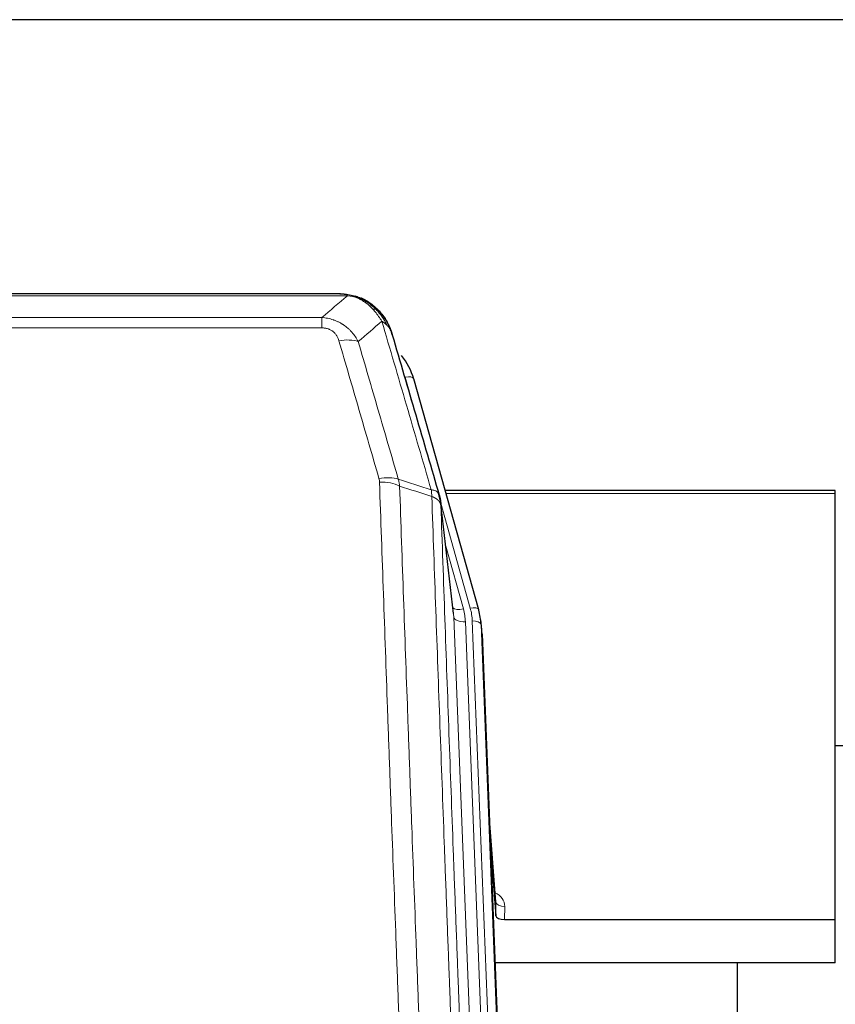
# Model space of a CAD drawing. Header units: inches. Extents: x 0 to 23760, y -13 to 16800.
# Tile 61 of 222: x 5273 to 5551, y 7923 to 8260. Entities that reach past the tile are written whole.
import ezdxf

# ---------------------------------------------------------------- set-up
doc = ezdxf.new("R2010")
doc.units = ezdxf.units.IN
doc.layers.add('254', color=7, linetype='Continuous', true_color=0xffffff)

msp = doc.modelspace()

# ---------------------------------------------------------------- linework, layer by layer
at = {"layer": '254', "color": 2, "linetype": 'Continuous', "lineweight": 25}
for p, q in [((6649.284, 8259.696), (5049.791, 8259.696)), ((5382.352, 8166.07), (5164.231, 8166.07)), ((5389.293, 8164.594), (5389.394, 8164.565)), ((5429.519, 8058.092), (5407.345, 8136.978)), ((5551.291, 8098.808), (5418.073, 8098.808)), ((5551.291, 8097.777), (5551.291, 8098.808)), ((5551.291, 7952.308), (5551.291, 8097.777)), ((5420.898, 8056.772), (5416.483, 8095.291)), ((5429.537, 8057.996), (5429.519, 8058.092)), ((5430.574, 8051.371), (5430.2, 8054.629)), ((5430.695, 8049.786), (5443.263, 7730.574)), ((5554.286, 8011.573), (5551.269, 8011.573)), ((5435.394, 7958.315), (5433.186, 7986.514)), ((5433.567, 7976.84), (5435.39, 7953.559)), ((5435.39, 7953.559), (5435.401, 7958.135)), ((5438.388, 7952.308), (5551.291, 7952.308)), ((5551.291, 7937.499), (5551.291, 7952.308)), ((5551.291, 7937.499), (5435.117, 7937.499)), ((5517.951, 7712.114), (5517.951, 7937.497))]:
    msp.add_line(p, q, dxfattribs=at)
at = {"layer": '254', "color": 110, "linetype": 'Continuous', "lineweight": 13}
for p, q in [((5384.694, 8165.407), (5161.889, 8165.407)), ((5389.394, 8164.565), (5389.462, 8164.408)), ((5170.62, 8157.939), (5375.963, 8157.939)), ((5375.963, 8157.939), (5375.963, 8154.406)), ((5375.963, 8154.406), (5170.62, 8154.406)), ((5409.182, 8120.74), (5404.457, 8137.552)), ((5551.291, 8097.777), (5418.36, 8097.777)), ((5426.631, 8058.665), (5416.558, 8094.5)), ((5420.989, 8055.598), (5416.612, 8093.779)), ((5418.257, 8079.811), (5424.283, 8058.373)), ((5434.055, 7723.705), (5420.989, 8055.598)), ((5437.901, 7725.791), (5424.981, 8053.972)), ((5440.106, 7729.688), (5427.328, 8054.264)), ((5430.695, 8049.786), (5430.322, 8053.044)), ((5430.322, 8053.044), (5443.017, 7730.58)), ((5435.401, 7958.135), (5433.194, 7986.323)), ((5438.399, 7956.725), (5438.388, 7952.308))]:
    msp.add_line(p, q, dxfattribs=at)
for centre, major_axis, ratio, start_param, end_param in [((5381.81, 8144.184), (9.598, 2.808), 0.562843, 0.6646512, 1.4076092), ((5404.457, 8136.166), (-2.888, -0.812), 0.4480327, 3.1416079, 4.5871119), ((5395.471, 8097.301), (9.604, 2.788), 0.5442898, 0.6684637, 1.414101), ((5395.658, 8096.129), (9.994, 0.345), 0.559112, 0.7940626, 1.551472), ((5424.283, 8060.22), (-3.851, -1.082), 0.4480327, 0.2500116, 1.4455193), ((5400.963, 8053.222), (-24.033, -0.038), 0.8858289, 3.1750594, 3.3842109), ((5426.631, 8057.28), (-2.888, -0.812), 0.4480327, 3.1416079, 4.5871119), ((5403.31, 8053.514), (-24.033, -0.038), 0.8858289, 3.1750594, 3.3842109), ((5424.981, 8055.819), (-3.997, -0.157), 0.4614673, 0.0341943, 1.5526308), ((5427.328, 8052.879), (-2.998, -0.118), 0.4614673, 3.175787, 4.6942235), ((5432.395, 7956.725), (-6.003, -0.046), 0.8757409, 3.1327535, 4.2284576), ((5438.399, 7958.179), (3, -0.007), 0.4848086, 3.1763596, 4.7135294)]:
    msp.add_ellipse(centre, major_axis=major_axis, ratio=ratio, start_param=start_param, end_param=end_param, dxfattribs=at)
at = {"layer": '254', "color": 2, "linetype": 'Continuous', "lineweight": 25}
for centre, major_axis, ratio, start_param, end_param in [((5381.15, 8130.965), (-27.014, -0.465), 0.8900028, 3.3708663, 3.7462667), ((5403.31, 8052.129), (-27.027, -0.37), 0.8864308, 3.1643526, 3.3735041), ((5438.388, 7953.602), (3, 0), 0.4313147, 3.1753737, 4.7125436)]:
    msp.add_ellipse(centre, major_axis=major_axis, ratio=ratio, start_param=start_param, end_param=end_param, dxfattribs=at)
at = {"layer": '254', "color": 110, "linetype": 'Continuous', "lineweight": 13}
for points in [[(5375.963, 8157.939), (5378.89, 8160.426), (5381.801, 8162.915), (5384.694, 8165.407)], [(5396.457, 8156.688), (5393.783, 8154.365), (5391.093, 8152.045), (5388.39, 8149.726)], [(5402.067, 8102.729), (5405.816, 8101.51), (5409.563, 8100.293), (5413.311, 8099.078)], [(5402.067, 8102.729), (5402.18, 8102.345), (5402.368, 8101.565), (5402.485, 8100.763), (5402.526, 8100.356)], [(5413.523, 8096.788), (5409.858, 8097.975), (5406.192, 8099.165), (5402.526, 8100.356)]]:
    msp.add_open_spline(points, degree=3, dxfattribs=at)
at = {"layer": '254', "color": 2, "linetype": 'Continuous', "lineweight": 25}
for points, degree in [([(5382.152, 8166.067), (5382.769, 8166.071), (5383.392, 8166.041), (5384.018, 8165.977)], 3), ([(5392.905, 8162.512), (5391.258, 8163.732), (5389.392, 8164.567)], 2), ([(5416.489, 8095.21), (5415.739, 8098.041)], 1)]:
    msp.add_open_spline(points, degree=degree, dxfattribs=at)
for points, knots in [([(5382.152, 8166.067), (5382.226, 8166.069), (5382.3, 8166.07), (5382.596, 8166.069), (5382.818, 8166.06), (5383.245, 8166.025), (5383.45, 8165.999), (5383.703, 8165.953), (5383.764, 8165.941), (5383.823, 8165.928)], [0, 0, 0, 0, 0.125, 0.125, 0.5, 0.5, 0.875, 0.875, 1, 1, 1, 1]), ([(5383.823, 8165.928), (5385.234, 8165.838), (5386.67, 8165.532), (5388.541, 8164.831), (5389.005, 8164.631), (5389.462, 8164.408)], [0, 0, 0, 0, 0.75, 0.75, 1, 1, 1, 1]), ([(5387.296, 8165.323), (5387.375, 8165.299), (5387.455, 8165.275), (5388.128, 8165.063), (5388.716, 8164.844), (5389.293, 8164.594)], [0, 0, 0, 0, 0.1180686, 0.1180686, 1, 1, 1, 1]), ([(5389.462, 8164.408), (5389.691, 8164.297), (5389.918, 8164.179), (5390.82, 8163.686), (5391.479, 8163.265), (5392.749, 8162.327), (5393.359, 8161.81), (5394.13, 8161.067), (5394.32, 8160.877), (5394.506, 8160.683)], [0, 0, 0, 0, 0.125, 0.125, 0.5, 0.5, 0.875, 0.875, 1, 1, 1, 1]), ([(5392.981, 8162.456), (5393.627, 8161.973), (5394.242, 8161.448), (5395.05, 8160.662), (5395.274, 8160.432), (5395.491, 8160.198)], [0, 0, 0, 0, 0.7159091, 0.7159091, 1, 1, 1, 1]), ([(5395.921, 8159.631), (5395.9, 8159.675), (5395.876, 8159.719), (5395.798, 8159.854), (5395.735, 8159.944), (5395.609, 8160.088), (5395.553, 8160.144), (5395.491, 8160.198)], [0, 0, 0, 0, 0.2280377, 0.2280377, 0.6912151, 0.6912151, 1, 1, 1, 1]), ([(5395.491, 8160.198), (5395.926, 8159.728), (5396.336, 8159.238), (5397.866, 8157.202), (5398.762, 8155.513), (5399.374, 8153.773)], [0, 0, 0, 0, 0.25, 0.25, 1, 1, 1, 1]), ([(5395.982, 8159.496), (5395.993, 8159.483), (5396.016, 8159.457), (5396.051, 8159.417), (5396.087, 8159.376), (5396.123, 8159.335), (5396.159, 8159.293), (5396.195, 8159.25), (5396.232, 8159.206), (5396.27, 8159.162), (5396.307, 8159.117), (5396.345, 8159.072), (5396.384, 8159.025), (5396.423, 8158.978), (5396.462, 8158.93), (5396.501, 8158.882), (5396.541, 8158.832), (5396.581, 8158.782), (5396.621, 8158.731), (5396.662, 8158.68), (5396.703, 8158.628), (5396.745, 8158.574), (5396.786, 8158.521), (5396.828, 8158.466), (5396.87, 8158.41), (5396.913, 8158.354), (5396.955, 8158.297), (5396.998, 8158.239), (5397.042, 8158.181), (5397.085, 8158.121), (5397.129, 8158.061), (5397.172, 8158), (5397.217, 8157.938), (5397.261, 8157.876), (5397.305, 8157.812), (5397.35, 8157.748), (5397.395, 8157.683), (5397.44, 8157.617), (5397.485, 8157.55), (5397.53, 8157.482), (5397.575, 8157.414), (5397.621, 8157.345), (5397.667, 8157.274), (5397.712, 8157.203), (5397.758, 8157.131), (5397.804, 8157.059), (5397.85, 8156.985), (5397.896, 8156.91), (5397.942, 8156.835), (5397.989, 8156.759), (5398.035, 8156.682), (5398.081, 8156.603), (5398.127, 8156.524), (5398.173, 8156.445), (5398.22, 8156.364), (5398.266, 8156.282), (5398.312, 8156.2), (5398.358, 8156.116), (5398.404, 8156.032), (5398.45, 8155.946), (5398.496, 8155.86), (5398.542, 8155.773), (5398.588, 8155.685), (5398.633, 8155.596), (5398.679, 8155.506), (5398.724, 8155.415), (5398.769, 8155.323), (5398.814, 8155.23), (5398.859, 8155.137), (5398.904, 8155.042), (5398.948, 8154.946), (5398.992, 8154.85), (5399.036, 8154.752), (5399.08, 8154.654), (5399.123, 8154.554), (5399.166, 8154.454), (5399.209, 8154.352), (5399.252, 8154.25), (5399.294, 8154.147), (5399.336, 8154.042), (5399.377, 8153.937), (5399.418, 8153.831), (5399.459, 8153.724), (5399.499, 8153.615), (5399.539, 8153.506), (5399.579, 8153.396), (5399.618, 8153.285), (5399.656, 8153.173), (5399.695, 8153.06), (5399.732, 8152.946), (5399.769, 8152.831), (5399.806, 8152.715), (5399.842, 8152.598), (5399.877, 8152.48), (5399.912, 8152.361), (5399.947, 8152.241), (5399.98, 8152.121), (5400.002, 8152.04), (5400.013, 8151.999)], [0, 0, 0, 0, 0.0060657, 0.012223, 0.0184718, 0.0248123, 0.0312443, 0.0377679, 0.0443831, 0.0510899, 0.0578883, 0.0647782, 0.0717598, 0.0788329, 0.0859977, 0.093254, 0.1006019, 0.1080414, 0.1155725, 0.1231952, 0.1309095, 0.1387154, 0.1466129, 0.1546019, 0.1626826, 0.1708549, 0.1791188, 0.1874742, 0.1959213, 0.20446, 0.2130903, 0.2218121, 0.2306256, 0.2395307, 0.2485274, 0.2576156, 0.2667955, 0.276067, 0.2854301, 0.2948848, 0.3044311, 0.314069, 0.3237985, 0.3336196, 0.3435324, 0.3535367, 0.3636326, 0.3738202, 0.3840993, 0.3944701, 0.4049324, 0.4154864, 0.426132, 0.4368691, 0.4476979, 0.4586183, 0.4696303, 0.480734, 0.4919292, 0.503216, 0.5145945, 0.5260645, 0.5376262, 0.5492795, 0.5610244, 0.5728609, 0.584789, 0.5968087, 0.60892, 0.621123, 0.6334175, 0.6458037, 0.6582815, 0.6708509, 0.6835119, 0.6962645, 0.7091087, 0.7220445, 0.735072, 0.748191, 0.7614017, 0.774704, 0.7880979, 0.8015834, 0.8151605, 0.8288293, 0.8425896, 0.8564416, 0.8703852, 0.8844204, 0.8985472, 0.9127656, 0.9270756, 0.9414773, 0.9559705, 0.9705554, 0.9852319, 1, 1, 1, 1]), ([(5400.013, 8151.999), (5399.956, 8152.309), (5399.874, 8152.614), (5399.66, 8153.206), (5399.529, 8153.495), (5399.374, 8153.773)], [0, 0, 0, 0, 0.5, 0.5, 1, 1, 1, 1]), ([(5400.013, 8151.999), (5401.344, 8147.477), (5402.676, 8142.944), (5405.344, 8133.857), (5406.679, 8129.303), (5410.69, 8115.611), (5413.37, 8106.441), (5416.056, 8097.23)], [0, 0, 0, 0, 0.25, 0.25, 0.5, 0.5, 1, 1, 1, 1]), ([(5416.056, 8097.23), (5416.061, 8097.213), (5416.071, 8097.178), (5416.086, 8097.126), (5416.101, 8097.072), (5416.117, 8097.018), (5416.132, 8096.962), (5416.147, 8096.905), (5416.163, 8096.847), (5416.178, 8096.788), (5416.193, 8096.728), (5416.209, 8096.667), (5416.224, 8096.604), (5416.239, 8096.54), (5416.255, 8096.476), (5416.27, 8096.41), (5416.285, 8096.343), (5416.3, 8096.275), (5416.315, 8096.205), (5416.33, 8096.135), (5416.344, 8096.063), (5416.359, 8095.99), (5416.373, 8095.916), (5416.387, 8095.841), (5416.401, 8095.765), (5416.415, 8095.688), (5416.428, 8095.609), (5416.449, 8095.483), (5416.475, 8095.313), (5416.503, 8095.107), (5416.527, 8094.914), (5416.546, 8094.737), (5416.562, 8094.575), (5416.574, 8094.428), (5416.585, 8094.295), (5416.592, 8094.178), (5416.599, 8094.076), (5416.603, 8093.99), (5416.606, 8093.918), (5416.609, 8093.862), (5416.611, 8093.821), (5416.611, 8093.795), (5416.612, 8093.783), (5416.612, 8093.779)], [0, 0, 0, 0, 0.0155037, 0.0313049, 0.0474035, 0.0637997, 0.0804935, 0.097485, 0.1147743, 0.1323613, 0.1502462, 0.1684289, 0.1869096, 0.2056883, 0.224765, 0.2441397, 0.2638126, 0.2837835, 0.3040527, 0.32462, 0.3454856, 0.3666494, 0.3881116, 0.409872, 0.4319308, 0.454288, 0.4769435, 0.4998975, 0.5635611, 0.6228928, 0.6778927, 0.7285606, 0.7748966, 0.8169007, 0.8545729, 0.8879131, 0.9169214, 0.9415977, 0.9619421, 0.9779545, 0.989635, 0.9969835, 1, 1, 1, 1])]:
    msp.add_open_spline(points, degree=3, knots=knots, dxfattribs=at)
at = {"layer": '254', "color": 110, "linetype": 'Continuous', "lineweight": 13}
for points, knots in [([(5383.823, 8165.928), (5383.942, 8165.901), (5384.052, 8165.87), (5384.3, 8165.783), (5384.425, 8165.722), (5384.612, 8165.58), (5384.673, 8165.499), (5384.694, 8165.407)], [0, 0, 0, 0, 0.25, 0.25, 0.625, 0.625, 1, 1, 1, 1]), ([(5384.694, 8165.407), (5385.914, 8165.305), (5387.09, 8165.011), (5388.584, 8164.385), (5388.952, 8164.209), (5389.312, 8164.014)], [0, 0, 0, 0, 0.75, 0.75, 1, 1, 1, 1]), ([(5389.462, 8164.408), (5389.464, 8164.378), (5389.462, 8164.346), (5389.449, 8164.26), (5389.433, 8164.205), (5389.385, 8164.101), (5389.352, 8164.052), (5389.312, 8164.014)], [0, 0, 0, 0, 0.25, 0.25, 0.625, 0.625, 1, 1, 1, 1]), ([(5389.312, 8164.014), (5389.492, 8163.917), (5389.671, 8163.815), (5390.378, 8163.39), (5390.892, 8163.032), (5391.887, 8162.246), (5392.366, 8161.817), (5392.98, 8161.209), (5393.132, 8161.053), (5393.281, 8160.895)], [0, 0, 0, 0, 0.125, 0.125, 0.5, 0.5, 0.875, 0.875, 1, 1, 1, 1]), ([(5394.506, 8160.683), (5394.407, 8160.709), (5394.306, 8160.732), (5394.049, 8160.782), (5393.891, 8160.806), (5393.581, 8160.85), (5393.427, 8160.871), (5393.281, 8160.895)], [0, 0, 0, 0, 0.25, 0.25, 0.625, 0.625, 1, 1, 1, 1]), ([(5393.281, 8160.895), (5393.58, 8160.579), (5393.871, 8160.251), (5394.997, 8158.901), (5395.764, 8157.803), (5396.457, 8156.688)], [0, 0, 0, 0, 0.25, 0.25, 1, 1, 1, 1]), ([(5375.963, 8157.939), (5376.297, 8157.916), (5376.63, 8157.883), (5377.294, 8157.795), (5377.622, 8157.742), (5378.598, 8157.55), (5379.235, 8157.381), (5379.938, 8157.144), (5380.016, 8157.117), (5380.171, 8157.062), (5380.249, 8157.034), (5380.48, 8156.947), (5380.633, 8156.887), (5381.088, 8156.699), (5381.683, 8156.429), (5382.255, 8156.122), (5382.677, 8155.876), (5382.885, 8155.75), (5383.091, 8155.619), (5383.227, 8155.53), (5383.295, 8155.485), (5383.9, 8155.076), (5384.408, 8154.68), (5385.128, 8154.041), (5385.36, 8153.82), (5385.698, 8153.478), (5385.809, 8153.362), (5386.028, 8153.126), (5386.136, 8153.006), (5386.663, 8152.401), (5387.051, 8151.895), (5387.766, 8150.841), (5388.092, 8150.293), (5388.39, 8149.726)], [0, 0, 0, 0, 0.0625, 0.0625, 0.125, 0.125, 0.25, 0.25, 0.265625, 0.265625, 0.28125, 0.28125, 0.3125, 0.3125, 0.375, 0.4375, 0.4375, 0.46875, 0.484375, 0.484375, 0.5, 0.5, 0.625, 0.625, 0.6875, 0.6875, 0.71875, 0.71875, 0.75, 0.75, 0.875, 0.875, 1, 1, 1, 1]), ([(5395.491, 8160.198), (5395.461, 8160.224), (5395.428, 8160.25), (5395.294, 8160.352), (5395.181, 8160.422), (5394.931, 8160.544), (5394.795, 8160.596), (5394.604, 8160.655), (5394.555, 8160.669), (5394.506, 8160.683)], [0, 0, 0, 0, 0.125, 0.125, 0.5, 0.5, 0.875, 0.875, 1, 1, 1, 1]), ([(5394.506, 8160.683), (5394.877, 8160.294), (5395.234, 8159.887), (5396.594, 8158.204), (5397.465, 8156.81), (5398.164, 8155.358)], [0, 0, 0, 0, 0.25, 0.25, 1, 1, 1, 1]), ([(5375.963, 8154.406), (5376.145, 8154.406), (5376.328, 8154.4), (5376.691, 8154.373), (5376.871, 8154.354), (5377.227, 8154.3), (5377.402, 8154.266), (5377.749, 8154.184), (5377.92, 8154.136), (5378.131, 8154.066), (5378.173, 8154.051), (5378.256, 8154.021), (5378.381, 8153.975), (5378.502, 8153.925), (5378.741, 8153.82), (5379.049, 8153.667), (5379.336, 8153.488), (5379.509, 8153.369), (5379.543, 8153.345), (5379.612, 8153.295), (5379.645, 8153.27), (5379.745, 8153.194), (5379.81, 8153.142), (5380, 8152.983), (5380.119, 8152.873), (5380.346, 8152.644), (5380.453, 8152.526), (5380.655, 8152.284), (5380.751, 8152.159), (5380.864, 8151.998), (5380.886, 8151.966), (5380.93, 8151.901), (5380.952, 8151.868), (5381.016, 8151.77), (5381.057, 8151.704), (5381.175, 8151.504), (5381.249, 8151.37), (5381.386, 8151.098), (5381.449, 8150.96), (5381.626, 8150.543), (5381.725, 8150.259), (5381.81, 8149.971)], [0, 0, 0, 0, 0.0625, 0.0625, 0.125, 0.125, 0.1875, 0.1875, 0.25, 0.25, 0.265625, 0.265625, 0.28125, 0.3125, 0.3125, 0.375, 0.4375, 0.4375, 0.453125, 0.453125, 0.46875, 0.46875, 0.5, 0.5, 0.5625, 0.5625, 0.625, 0.625, 0.6875, 0.6875, 0.703125, 0.703125, 0.71875, 0.71875, 0.75, 0.75, 0.8125, 0.8125, 0.875, 0.875, 1, 1, 1, 1]), ([(5413.311, 8099.078), (5410.488, 8108.771), (5407.673, 8118.419), (5403.459, 8132.822), (5402.056, 8137.611), (5399.254, 8147.167), (5397.855, 8151.933), (5396.457, 8156.688)], [0, 0, 0, 0, 0.5, 0.5, 0.75, 0.75, 1, 1, 1, 1]), ([(5398.164, 8155.358), (5397.918, 8155.605), (5397.651, 8155.84), (5397.081, 8156.284), (5396.777, 8156.493), (5396.457, 8156.688)], [0, 0, 0, 0, 0.5, 0.5, 1, 1, 1, 1]), ([(5399.374, 8153.773), (5399.218, 8154.058), (5399.038, 8154.334), (5398.633, 8154.863), (5398.409, 8155.116), (5398.164, 8155.358)], [0, 0, 0, 0, 0.5, 0.5, 1, 1, 1, 1]), ([(5395.471, 8102.9), (5393.185, 8110.805), (5390.904, 8118.68), (5387.489, 8130.448), (5386.351, 8134.364), (5384.079, 8142.179), (5382.944, 8146.078), (5381.81, 8149.971)], [0, 0, 0, 0, 0.5, 0.5, 0.75, 0.75, 1, 1, 1, 1]), ([(5388.39, 8149.726), (5389.525, 8145.84), (5390.661, 8141.946), (5392.937, 8134.144), (5394.075, 8130.235), (5397.495, 8118.485), (5399.779, 8110.622), (5402.067, 8102.729)], [0, 0, 0, 0, 0.25, 0.25, 0.5, 0.5, 1, 1, 1, 1]), ([(5395.471, 8102.9), (5395.527, 8102.706), (5395.57, 8102.511), (5395.632, 8102.119), (5395.651, 8101.921), (5395.658, 8101.722)], [0, 0, 0, 0, 0.5, 0.5, 1, 1, 1, 1]), ([(5407.617, 7782.719), (5407.059, 7796.55), (5405.959, 7824.08), (5404.351, 7864.984), (5403.309, 7891.992), (5402.538, 7912.151), (5402.156, 7922.205), (5401.777, 7932.223), (5401.526, 7938.894), (5401.401, 7942.225), (5400.777, 7958.86), (5400.286, 7972.097), (5399.561, 7991.847), (5399.321, 7998.411), (5398.845, 8011.502), (5398.609, 8018.028), (5397.907, 8037.551), (5396.986, 8063.431), (5396.096, 8089.009), (5395.658, 8101.722)], [0, 0, 0, 0, 0.125, 0.25, 0.375, 0.375, 0.4375, 0.46875, 0.46875, 0.5, 0.5, 0.625, 0.625, 0.6875, 0.6875, 0.75, 0.75, 0.875, 1, 1, 1, 1]), ([(5402.526, 8100.356), (5402.964, 8087.659), (5403.856, 8062.113), (5404.777, 8036.267), (5405.48, 8016.769), (5405.717, 8010.25), (5406.193, 7997.176), (5406.433, 7990.62), (5407.16, 7970.896), (5407.651, 7957.676), (5408.276, 7941.062), (5408.401, 7937.735), (5408.653, 7931.073), (5409.032, 7921.067), (5409.415, 7911.025), (5410.186, 7890.893), (5411.23, 7863.919), (5412.84, 7823.067), (5413.942, 7795.571), (5414.5, 7781.758)], [0, 0, 0, 0, 0.125, 0.25, 0.25, 0.3125, 0.3125, 0.375, 0.375, 0.5, 0.5, 0.53125, 0.53125, 0.5625, 0.625, 0.625, 0.75, 0.875, 1, 1, 1, 1]), ([(5416.056, 8097.23), (5416.034, 8097.476), (5415.957, 8097.707), (5415.693, 8098.126), (5415.507, 8098.315), (5415.036, 8098.637), (5414.75, 8098.77), (5414.092, 8098.974), (5413.719, 8099.044), (5413.311, 8099.078)], [0, 0, 0, 0, 0.25, 0.25, 0.5, 0.5, 0.75, 0.75, 1, 1, 1, 1]), ([(5413.311, 8099.078), (5413.386, 8098.706), (5413.428, 8098.334), (5413.486, 8097.576), (5413.502, 8097.189), (5413.523, 8096.788)], [0, 0, 0, 0, 0.5, 0.5, 1, 1, 1, 1]), ([(5416.612, 8093.779), (5416.611, 8093.787), (5416.609, 8093.803), (5416.606, 8093.826), (5416.603, 8093.85), (5416.599, 8093.874), (5416.596, 8093.897), (5416.591, 8093.921), (5416.587, 8093.945), (5416.583, 8093.968), (5416.578, 8093.992), (5416.573, 8094.015), (5416.567, 8094.039), (5416.562, 8094.063), (5416.556, 8094.086), (5416.55, 8094.11), (5416.543, 8094.133), (5416.537, 8094.156), (5416.53, 8094.18), (5416.523, 8094.203), (5416.515, 8094.227), (5416.508, 8094.25), (5416.5, 8094.273), (5416.492, 8094.297), (5416.483, 8094.32), (5416.475, 8094.343), (5416.466, 8094.366), (5416.457, 8094.39), (5416.447, 8094.413), (5416.438, 8094.436), (5416.428, 8094.459), (5416.418, 8094.482), (5416.407, 8094.505), (5416.397, 8094.528), (5416.386, 8094.551), (5416.375, 8094.574), (5416.363, 8094.597), (5416.352, 8094.62), (5416.34, 8094.643), (5416.328, 8094.665), (5416.315, 8094.688), (5416.303, 8094.711), (5416.29, 8094.734), (5416.277, 8094.756), (5416.264, 8094.779), (5416.25, 8094.801), (5416.236, 8094.824), (5416.222, 8094.846), (5416.208, 8094.869), (5416.193, 8094.891), (5416.178, 8094.913), (5416.163, 8094.936), (5416.148, 8094.958), (5416.132, 8094.98), (5416.117, 8095.002), (5416.101, 8095.024), (5416.084, 8095.047), (5416.068, 8095.069), (5416.051, 8095.09), (5416.034, 8095.112), (5416.017, 8095.134), (5415.999, 8095.156), (5415.982, 8095.178), (5415.964, 8095.199), (5415.945, 8095.221), (5415.927, 8095.243), (5415.908, 8095.264), (5415.889, 8095.286), (5415.87, 8095.307), (5415.851, 8095.328), (5415.831, 8095.35), (5415.812, 8095.371), (5415.791, 8095.392), (5415.771, 8095.413), (5415.751, 8095.434), (5415.73, 8095.455), (5415.703, 8095.482), (5415.669, 8095.515), (5415.628, 8095.554), (5415.586, 8095.593), (5415.544, 8095.631), (5415.501, 8095.669), (5415.457, 8095.707), (5415.412, 8095.744), (5415.366, 8095.781), (5415.32, 8095.818), (5415.273, 8095.854), (5415.225, 8095.891), (5415.176, 8095.926), (5415.127, 8095.962), (5415.077, 8095.997), (5415.026, 8096.032), (5414.974, 8096.067), (5414.922, 8096.101), (5414.868, 8096.135), (5414.815, 8096.168), (5414.76, 8096.201), (5414.705, 8096.234), (5414.649, 8096.267), (5414.592, 8096.299), (5414.534, 8096.331), (5414.476, 8096.362), (5414.417, 8096.393), (5414.358, 8096.424), (5414.297, 8096.454), (5414.236, 8096.484), (5414.175, 8096.514), (5414.112, 8096.543), (5414.05, 8096.572), (5413.986, 8096.6), (5413.922, 8096.628), (5413.857, 8096.656), (5413.791, 8096.683), (5413.725, 8096.71), (5413.658, 8096.736), (5413.591, 8096.762), (5413.545, 8096.779), (5413.523, 8096.788)], [0, 0, 0, 0, 0.0066687, 0.0133374, 0.0200061, 0.0266746, 0.0333432, 0.0400116, 0.0466801, 0.0533484, 0.0600168, 0.066685, 0.0733532, 0.0800214, 0.0866895, 0.0933575, 0.1000255, 0.1066935, 0.1133614, 0.1200292, 0.126697, 0.1333647, 0.1400324, 0.1467001, 0.1533676, 0.1600352, 0.1667026, 0.1733701, 0.1800374, 0.1867047, 0.193372, 0.2000392, 0.2067064, 0.2133735, 0.2200405, 0.2267075, 0.2333745, 0.2400414, 0.2467082, 0.253375, 0.2600418, 0.2667085, 0.2733751, 0.2800417, 0.2867082, 0.2933747, 0.3000412, 0.3067075, 0.3133739, 0.3200401, 0.3267064, 0.3333725, 0.3400387, 0.3467047, 0.3533708, 0.3600367, 0.3667026, 0.3733685, 0.3800343, 0.3867001, 0.3933658, 0.4000315, 0.4066971, 0.4133626, 0.4200281, 0.4266936, 0.433359, 0.4400243, 0.4466896, 0.4533549, 0.4600201, 0.4666852, 0.4733503, 0.4800154, 0.4866804, 0.4933453, 0.5000102, 0.5125098, 0.5250093, 0.5375088, 0.5500082, 0.5625077, 0.5750071, 0.5875066, 0.600006, 0.6125054, 0.6250049, 0.6375043, 0.6500037, 0.6625032, 0.6750026, 0.6875021, 0.7000016, 0.7125011, 0.7250006, 0.7375001, 0.7499997, 0.7624993, 0.7749989, 0.7874985, 0.7999982, 0.812498, 0.8249977, 0.8374975, 0.8499974, 0.8624973, 0.8749972, 0.8874972, 0.8999973, 0.9124974, 0.9249976, 0.9374978, 0.9499981, 0.9624985, 0.9749989, 0.9874994, 1, 1, 1, 1]), ([(5425.752, 7772.891), (5425.18, 7786.944), (5424.053, 7814.915), (5422.407, 7856.466), (5421.341, 7883.898), (5420.553, 7904.37), (5420.162, 7914.582), (5419.71, 7926.45), (5419.518, 7931.527), (5419.39, 7934.91), (5419.326, 7936.6), (5419.007, 7945.046), (5418.627, 7955.153), (5418.189, 7966.896), (5418.003, 7971.919), (5417.879, 7975.265), (5417.817, 7976.937), (5417.261, 7991.973), (5416.288, 8018.548), (5414.877, 8057.942), (5413.969, 8083.891), (5413.523, 8096.788)], [0, 0, 0, 0, 0.125, 0.25, 0.375, 0.375, 0.4375, 0.46875, 0.484375, 0.484375, 0.5, 0.5, 0.5625, 0.59375, 0.609375, 0.609375, 0.625, 0.625, 0.75, 0.875, 1, 1, 1, 1]), ([(5416.612, 8093.779), (5417.057, 8080.932), (5417.963, 8055.081), (5419.369, 8015.837), (5420.339, 7989.363), (5420.894, 7974.384), (5420.956, 7972.718), (5421.08, 7969.385), (5421.266, 7964.381), (5421.702, 7952.682), (5422.081, 7942.614), (5422.399, 7934.2), (5422.463, 7932.516), (5422.59, 7929.146), (5422.782, 7924.088), (5423.232, 7912.265), (5423.623, 7902.092), (5424.409, 7881.697), (5425.472, 7854.369), (5427.113, 7812.975), (5428.237, 7785.111), (5428.807, 7771.111)], [0, 0, 0, 0, 0.125, 0.25, 0.375, 0.375, 0.390625, 0.390625, 0.40625, 0.4375, 0.5, 0.5, 0.515625, 0.515625, 0.53125, 0.5625, 0.625, 0.625, 0.75, 0.875, 1, 1, 1, 1])]:
    msp.add_open_spline(points, degree=3, knots=knots, dxfattribs=at)

doc.saveas('drawing.dxf')
